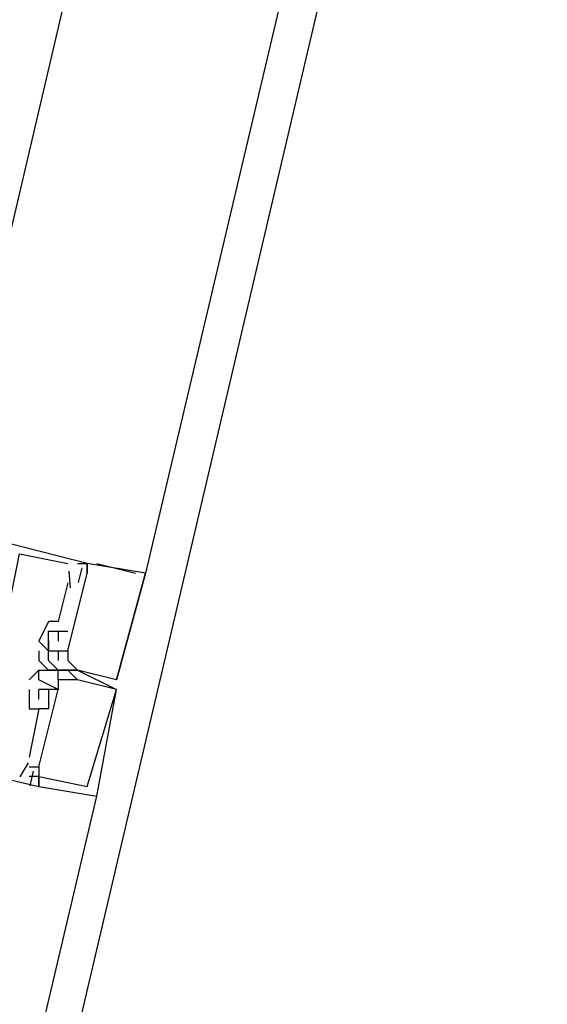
# Model space of a CAD drawing. Header units: feet. Extents: x -79 to 198, y -22 to 181.
# Tile 130 of 164: x 119.854 to 120.58, y 83.104 to 84.459. Entities that reach past the tile are written whole.
import ezdxf

# ---------------------------------------------------------------- set-up
doc = ezdxf.new("R2010")
doc.units = ezdxf.units.FT
doc.layers.add('A-LINEA', color=7, linetype='CONTINUOUS')

msp = doc.modelspace()

# ---------------------------------------------------------------- linework, layer by layer
at = {"layer": 'A-LINEA'}
for p, q in [((121.6667, 90.6311), (120.0267, 83.6978)), ((120.5333, 87.1244), (119.84, 84.1644)), ((119.92, 83.7111), (119.92, 83.7111)), ((119.92, 83.7111), (119.92, 83.7111)), ((119.92, 83.7111), (119.92, 83.7111)), ((119.9213, 83.7003), (119.9229, 83.6776)), ((119.9213, 83.7003), (119.9229, 83.6776)), ((119.9213, 83.7003), (119.9229, 83.6776)), ((119.9333, 83.7111), (119.9333, 83.7111)), ((119.9333, 83.7111), (119.9333, 83.7111)), ((119.9333, 83.7111), (119.9333, 83.7111)), ((119.939, 83.7051), (119.9343, 83.6851)), ((119.939, 83.7051), (119.9343, 83.6851)), ((119.939, 83.7051), (119.9343, 83.6851)), ((119.9467, 83.7111), (119.9467, 83.7111)), ((119.9467, 83.7111), (119.9467, 83.7111)), ((119.9467, 83.7111), (119.9467, 83.7111)), ((119.9467, 83.7111), (119.9467, 83.7111)), ((119.9467, 83.7111), (119.9467, 83.7111)), ((119.9467, 83.7111), (119.9467, 83.7111)), ((119.9467, 83.7111), (119.9467, 83.7111)), ((119.9467, 83.7111), (119.9467, 83.7111)), ((119.9467, 83.7111), (119.9467, 83.7111)), ((119.96, 83.7111), (119.96, 83.7111)), ((119.96, 83.7111), (119.96, 83.7111)), ((119.96, 83.7111), (119.96, 83.7111)), ((119.92, 83.6978), (119.92, 83.6978)), ((119.92, 83.6978), (119.92, 83.6978)), ((119.92, 83.6978), (119.92, 83.6978)), ((119.9333, 83.6978), (119.9333, 83.6978)), ((119.9333, 83.6978), (119.9333, 83.6978)), ((119.9333, 83.6978), (119.9333, 83.6978)), ((119.9333, 83.6978), (119.9333, 83.6978)), ((119.9333, 83.6978), (119.9333, 83.6978)), ((119.9333, 83.6978), (119.9333, 83.6978)), ((119.9467, 83.6978), (119.9467, 83.6978)), ((119.9467, 83.6978), (119.9467, 83.6978)), ((119.9467, 83.6978), (119.9467, 83.6978)), ((119.9467, 83.6978), (119.9467, 83.6978)), ((119.9467, 83.6978), (119.9467, 83.6978)), ((119.9467, 83.6978), (119.9467, 83.6978)), ((120.0133, 83.6978), (120.0133, 83.6978)), ((120.0133, 83.6978), (120.0133, 83.6978)), ((120.0133, 83.6978), (120.0133, 83.6978)), ((120.0267, 83.6978), (120.0267, 83.6978)), ((120.0267, 83.6978), (120.0267, 83.6978)), ((120.0267, 83.6978), (120.0267, 83.6978)), ((120.0267, 83.6978), (120.0267, 83.6978)), ((120.0267, 83.6978), (120.0267, 83.6978)), ((120.0267, 83.6978), (120.0267, 83.6978)), ((119.92, 83.6844), (119.9067, 83.6311)), ((119.92, 83.6844), (119.9067, 83.6311)), ((119.92, 83.6844), (119.9067, 83.6311)), ((119.92, 83.6844), (119.92, 83.6844)), ((119.92, 83.6844), (119.92, 83.6844)), ((119.92, 83.6844), (119.92, 83.6844)), ((119.8933, 83.6311), (119.8933, 83.6311)), ((119.8933, 83.6311), (119.8933, 83.6311)), ((119.8933, 83.6311), (119.8933, 83.6311)), ((119.9067, 83.6311), (119.9067, 83.6311)), ((119.9067, 83.6311), (119.9067, 83.6311)), ((119.9067, 83.6311), (119.9067, 83.6311)), ((119.8933, 83.6178), (119.8933, 83.6178)), ((119.8933, 83.6178), (119.8933, 83.6178)), ((119.8933, 83.6178), (119.8933, 83.6178)), ((119.9067, 83.6178), (119.9067, 83.6044)), ((119.9067, 83.6178), (119.9067, 83.6178)), ((119.9067, 83.6178), (119.9067, 83.6178)), ((119.9067, 83.6178), (119.9067, 83.6044)), ((119.9067, 83.6178), (119.9067, 83.6178)), ((119.9067, 83.6178), (119.9067, 83.6178)), ((119.9067, 83.6178), (119.9067, 83.6044)), ((119.9067, 83.6178), (119.9067, 83.6178)), ((119.9067, 83.6178), (119.9067, 83.6178)), ((119.92, 83.6178), (119.92, 83.6178)), ((119.92, 83.6178), (119.92, 83.6178)), ((119.92, 83.6178), (119.92, 83.6178)), ((119.88, 83.6044), (119.88, 83.6044)), ((119.88, 83.6044), (119.8933, 83.5911)), ((119.88, 83.6044), (119.88, 83.6044)), ((119.88, 83.6044), (119.88, 83.6044)), ((119.88, 83.6044), (119.8933, 83.5911)), ((119.88, 83.6044), (119.88, 83.6044)), ((119.88, 83.6044), (119.88, 83.6044)), ((119.88, 83.6044), (119.8933, 83.5911)), ((119.88, 83.6044), (119.88, 83.6044)), ((119.8933, 83.6044), (119.8933, 83.6044)), ((119.8933, 83.6044), (119.8933, 83.6044)), ((119.8933, 83.6044), (119.8933, 83.6044)), ((119.8933, 83.6044), (119.8933, 83.6044)), ((119.8933, 83.6044), (119.8933, 83.6044)), ((119.8933, 83.6044), (119.8933, 83.6044)), ((119.8933, 83.6044), (119.8933, 83.6044)), ((119.8933, 83.6044), (119.8933, 83.6044)), ((119.8933, 83.6044), (119.8933, 83.6044)), ((119.8933, 83.6044), (119.8933, 83.6044)), ((119.8933, 83.6044), (119.8933, 83.6044)), ((119.8933, 83.6044), (119.8933, 83.6044)), ((119.9067, 83.6044), (119.9067, 83.6044)), ((119.9067, 83.6044), (119.9067, 83.6044)), ((119.9067, 83.6044), (119.9067, 83.6044)), ((119.88, 83.5911), (119.88, 83.5778)), ((119.88, 83.5911), (119.88, 83.5911)), ((119.88, 83.5911), (119.88, 83.5778)), ((119.88, 83.5911), (119.88, 83.5911)), ((119.88, 83.5911), (119.88, 83.5778)), ((119.88, 83.5911), (119.88, 83.5911)), ((119.8933, 83.5911), (119.8933, 83.5911)), ((119.8933, 83.5911), (119.8933, 83.5911)), ((119.8933, 83.5911), (119.8933, 83.5911)), ((119.8933, 83.5911), (119.8933, 83.5911)), ((119.8933, 83.5911), (119.8933, 83.5911)), ((119.8933, 83.5911), (119.8933, 83.5911)), ((119.8933, 83.5911), (119.8933, 83.5911)), ((119.8933, 83.5911), (119.8933, 83.5911)), ((119.8933, 83.5911), (119.8933, 83.5911)), ((119.8933, 83.5911), (119.8933, 83.5911)), ((119.8933, 83.5911), (119.8933, 83.5911)), ((119.8933, 83.5911), (119.8933, 83.5911)), ((119.9067, 83.5911), (119.9067, 83.5911)), ((119.9067, 83.5911), (119.9067, 83.5911)), ((119.9067, 83.5911), (119.9067, 83.5911)), ((119.9067, 83.5911), (119.9067, 83.5911)), ((119.9067, 83.5911), (119.9067, 83.5911)), ((119.9067, 83.5911), (119.9067, 83.5911)), ((119.9067, 83.5911), (119.9067, 83.5911)), ((119.9067, 83.5911), (119.9067, 83.5911)), ((119.9067, 83.5911), (119.9067, 83.5911)), ((119.92, 83.5911), (119.92, 83.5911)), ((119.92, 83.5911), (119.92, 83.5911)), ((119.92, 83.5911), (119.92, 83.5911)), ((119.92, 83.5911), (119.92, 83.5911)), ((119.92, 83.5911), (119.92, 83.5911)), ((119.92, 83.5911), (119.92, 83.5911)), ((119.88, 83.5778), (119.88, 83.5778)), ((119.88, 83.5778), (119.88, 83.5778)), ((119.88, 83.5778), (119.88, 83.5778)), ((119.88, 83.5778), (119.88, 83.5778)), ((119.88, 83.5778), (119.88, 83.5778)), ((119.88, 83.5778), (119.88, 83.5778)), ((119.88, 83.5778), (119.88, 83.5778)), ((119.88, 83.5778), (119.88, 83.5778)), ((119.88, 83.5778), (119.88, 83.5778)), ((119.8933, 83.5778), (119.8933, 83.5778)), ((119.8933, 83.5778), (119.8933, 83.5778)), ((119.8933, 83.5778), (119.8933, 83.5778)), ((119.9067, 83.5778), (119.9067, 83.5778)), ((119.9067, 83.5778), (119.9067, 83.5778)), ((119.9067, 83.5778), (119.9067, 83.5778)), ((119.92, 83.5778), (119.92, 83.5778)), ((119.92, 83.5778), (119.92, 83.5778)), ((119.92, 83.5778), (119.92, 83.5778)), ((119.88, 83.5644), (119.8667, 83.5511)), ((119.88, 83.5644), (119.8667, 83.5511)), ((119.88, 83.5644), (119.8667, 83.5511)), ((119.88, 83.5644), (119.8667, 83.5511)), ((119.88, 83.5644), (119.8667, 83.5511)), ((119.88, 83.5644), (119.8667, 83.5511)), ((119.88, 83.5644), (119.88, 83.5644)), ((119.88, 83.5644), (119.88, 83.5644)), ((119.88, 83.5644), (119.88, 83.5644)), ((119.88, 83.5644), (119.88, 83.5644)), ((119.88, 83.5644), (119.88, 83.5644)), ((119.88, 83.5644), (119.88, 83.5644)), ((119.88, 83.5644), (119.88, 83.5644)), ((119.88, 83.5644), (119.88, 83.5644)), ((119.88, 83.5644), (119.88, 83.5644)), ((119.88, 83.5644), (119.88, 83.5644)), ((119.88, 83.5644), (119.88, 83.5644)), ((119.88, 83.5644), (119.88, 83.5644)), ((119.88, 83.5644), (119.88, 83.5644)), ((119.88, 83.5644), (119.88, 83.5644)), ((119.88, 83.5644), (119.88, 83.5644)), ((119.8933, 83.5644), (119.8933, 83.5644)), ((119.8933, 83.5644), (119.8933, 83.5644)), ((119.8933, 83.5644), (119.8933, 83.5644)), ((119.8933, 83.5644), (119.8933, 83.5644)), ((119.8933, 83.5644), (119.8933, 83.5644)), ((119.8933, 83.5644), (119.8933, 83.5644)), ((119.8933, 83.5644), (119.8933, 83.5644)), ((119.8933, 83.5644), (119.8933, 83.5644)), ((119.8933, 83.5644), (119.8933, 83.5644)), ((119.9067, 83.5644), (119.9067, 83.5644)), ((119.9067, 83.5644), (119.9067, 83.5644)), ((119.9067, 83.5644), (119.9067, 83.5644)), ((119.9067, 83.5644), (119.9067, 83.5644)), ((119.9067, 83.5644), (119.9067, 83.5644)), ((119.9067, 83.5644), (119.9067, 83.5644)), ((119.9067, 83.5644), (119.9067, 83.5644)), ((119.9067, 83.5644), (119.9067, 83.5644)), ((119.9067, 83.5644), (119.9067, 83.5644)), ((119.9067, 83.5644), (119.9067, 83.5644)), ((119.9067, 83.5644), (119.9067, 83.5644)), ((119.9067, 83.5644), (119.9067, 83.5644)), ((119.9067, 83.5644), (119.9067, 83.5644)), ((119.9067, 83.5644), (119.9067, 83.5644)), ((119.9067, 83.5644), (119.9067, 83.5644)), ((119.92, 83.5644), (119.92, 83.5644)), ((119.92, 83.5644), (119.92, 83.5644)), ((119.92, 83.5644), (119.92, 83.5644)), ((119.92, 83.5644), (119.92, 83.5644)), ((119.92, 83.5644), (119.92, 83.5644)), ((119.92, 83.5644), (119.92, 83.5644)), ((119.92, 83.5644), (119.9333, 83.5511)), ((119.92, 83.5644), (119.92, 83.5644)), ((119.92, 83.5644), (119.92, 83.5644)), ((119.92, 83.5644), (119.9333, 83.5511)), ((119.92, 83.5644), (119.92, 83.5644)), ((119.92, 83.5644), (119.92, 83.5644)), ((119.92, 83.5644), (119.9333, 83.5511)), ((119.92, 83.5644), (119.92, 83.5644)), ((119.92, 83.5644), (119.92, 83.5644)), ((119.92, 83.5644), (119.9333, 83.5511)), ((119.92, 83.5644), (119.92, 83.5644)), ((119.92, 83.5644), (119.92, 83.5644)), ((119.92, 83.5644), (119.9333, 83.5511)), ((119.92, 83.5644), (119.92, 83.5644)), ((119.92, 83.5644), (119.92, 83.5644)), ((119.92, 83.5644), (119.9333, 83.5511)), ((119.92, 83.5644), (119.92, 83.5644)), ((119.92, 83.5644), (119.92, 83.5644)), ((119.9333, 83.5644), (119.9867, 83.5378)), ((119.9333, 83.5644), (119.9333, 83.5644)), ((119.9333, 83.5644), (119.9333, 83.5644)), ((119.9333, 83.5644), (119.9333, 83.5644)), ((119.9333, 83.5644), (119.9867, 83.5378)), ((119.9333, 83.5644), (119.9333, 83.5644)), ((119.9333, 83.5644), (119.9333, 83.5644)), ((119.9333, 83.5644), (119.9333, 83.5644)), ((119.9333, 83.5644), (119.9867, 83.5378)), ((119.9333, 83.5644), (119.9333, 83.5644)), ((119.9333, 83.5644), (119.9333, 83.5644)), ((119.9333, 83.5644), (119.9333, 83.5644)), ((119.9867, 83.5511), (119.9333, 83.5644)), ((119.9333, 83.5644), (119.9333, 83.5644)), ((119.9867, 83.5511), (119.9333, 83.5644)), ((119.9333, 83.5644), (119.9333, 83.5644)), ((119.9867, 83.5511), (119.9333, 83.5644)), ((119.9333, 83.5644), (119.9333, 83.5644)), ((119.9867, 83.5511), (119.9333, 83.5644)), ((119.9333, 83.5644), (119.9333, 83.5644)), ((119.9867, 83.5511), (119.9333, 83.5644)), ((119.9333, 83.5644), (119.9333, 83.5644)), ((119.9867, 83.5511), (119.9333, 83.5644)), ((119.9333, 83.5644), (119.9333, 83.5644)), ((120, 83.5644), (120, 83.5644)), ((120, 83.5644), (120, 83.5644)), ((119.8667, 83.5511), (119.8667, 83.5511)), ((119.8667, 83.5511), (119.8667, 83.5511)), ((119.8667, 83.5511), (119.8667, 83.5511)), ((119.8667, 83.5511), (119.8667, 83.5511)), ((119.8667, 83.5511), (119.8667, 83.5511)), ((119.8667, 83.5511), (119.8667, 83.5511)), ((119.88, 83.5511), (119.88, 83.5511)), ((119.88, 83.5511), (119.88, 83.5511)), ((119.88, 83.5511), (119.88, 83.5511)), ((119.88, 83.5511), (119.88, 83.5511)), ((119.88, 83.5511), (119.88, 83.5511)), ((119.88, 83.5511), (119.88, 83.5511)), ((119.88, 83.5511), (119.88, 83.5511)), ((119.88, 83.5511), (119.88, 83.5511)), ((119.88, 83.5511), (119.88, 83.5511)), ((119.88, 83.5511), (119.88, 83.5511)), ((119.88, 83.5511), (119.88, 83.5511)), ((119.88, 83.5511), (119.88, 83.5511)), ((119.9067, 83.5511), (119.9067, 83.5511)), ((119.9067, 83.5511), (119.9067, 83.5511)), ((119.9067, 83.5511), (119.9067, 83.5511)), ((119.9067, 83.5511), (119.9067, 83.5511)), ((119.9067, 83.5511), (119.9067, 83.5511)), ((119.9067, 83.5511), (119.9067, 83.5511)), ((119.9067, 83.5511), (119.9067, 83.5511)), ((119.9067, 83.5511), (119.9067, 83.5511)), ((119.9067, 83.5511), (119.9067, 83.5511)), ((119.9067, 83.5511), (119.9067, 83.5511)), ((119.9067, 83.5511), (119.9067, 83.5511)), ((119.9067, 83.5511), (119.9067, 83.5511)), ((119.92, 83.5511), (119.92, 83.5511)), ((119.92, 83.5511), (119.92, 83.5511)), ((119.92, 83.5511), (119.92, 83.5511)), ((119.92, 83.5511), (119.92, 83.5511)), ((119.92, 83.5511), (119.92, 83.5511)), ((119.92, 83.5511), (119.92, 83.5511)), ((119.9333, 83.5511), (119.9333, 83.5511)), ((119.9333, 83.5511), (119.9333, 83.5511)), ((119.9333, 83.5511), (119.9333, 83.5511)), ((119.9333, 83.5511), (119.9333, 83.5511)), ((119.9333, 83.5511), (119.9333, 83.5511)), ((119.9333, 83.5511), (119.9333, 83.5511)), ((119.9333, 83.5511), (119.9333, 83.5511)), ((119.9333, 83.5511), (119.9333, 83.5511)), ((119.9333, 83.5511), (119.9333, 83.5511)), ((119.9333, 83.5511), (119.9333, 83.5511)), ((119.9333, 83.5511), (119.9333, 83.5511)), ((119.9333, 83.5511), (119.9333, 83.5511)), ((119.9867, 83.5511), (119.9867, 83.5511)), ((119.9867, 83.5511), (119.9867, 83.5511)), ((119.9867, 83.5511), (119.9867, 83.5511)), ((119.9867, 83.5511), (119.9867, 83.5511)), ((119.9867, 83.5511), (119.9867, 83.5511)), ((119.9867, 83.5511), (119.9867, 83.5511)), ((119.9867, 83.5511), (119.9867, 83.5511)), ((119.9867, 83.5511), (119.9867, 83.5511)), ((119.9867, 83.5511), (119.9867, 83.5511)), ((119.9867, 83.5511), (119.9867, 83.5511)), ((119.9867, 83.5511), (119.9867, 83.5511)), ((119.9867, 83.5511), (119.9867, 83.5511)), ((119.8667, 83.5378), (119.8667, 83.5111)), ((119.8667, 83.5378), (119.8667, 83.5378)), ((119.8667, 83.5378), (119.8667, 83.5111)), ((119.8667, 83.5378), (119.8667, 83.5378)), ((119.8667, 83.5378), (119.8667, 83.5111)), ((119.8667, 83.5378), (119.8667, 83.5378)), ((119.88, 83.5244), (119.88, 83.5378)), ((119.88, 83.5378), (119.88, 83.5378)), ((119.88, 83.5378), (119.88, 83.5378)), ((119.88, 83.5244), (119.88, 83.5378)), ((119.88, 83.5378), (119.88, 83.5378)), ((119.88, 83.5378), (119.88, 83.5378)), ((119.88, 83.5244), (119.88, 83.5378)), ((119.88, 83.5378), (119.88, 83.5378)), ((119.88, 83.5378), (119.88, 83.5378)), ((119.88, 83.5378), (119.88, 83.5378)), ((119.88, 83.5378), (119.88, 83.5378)), ((119.88, 83.5378), (119.88, 83.5378)), ((119.8933, 83.5378), (119.8933, 83.5378)), ((119.8933, 83.5378), (119.8933, 83.5378)), ((119.8933, 83.5378), (119.8933, 83.5378)), ((119.8933, 83.5378), (119.8933, 83.5378)), ((119.8933, 83.5378), (119.8933, 83.5378)), ((119.8933, 83.5378), (119.8933, 83.5378)), ((119.8933, 83.5378), (119.8933, 83.5378)), ((119.8933, 83.5378), (119.8933, 83.5378)), ((119.8933, 83.5378), (119.8933, 83.5378)), ((119.9067, 83.5378), (119.9067, 83.5378)), ((119.9067, 83.5378), (119.9067, 83.5378)), ((119.9067, 83.5378), (119.9067, 83.5378)), ((119.9067, 83.5378), (119.9067, 83.5378)), ((119.9067, 83.5378), (119.9067, 83.5378)), ((119.9067, 83.5378), (119.9067, 83.5378)), ((119.9067, 83.5378), (119.9067, 83.5378)), ((119.9067, 83.5378), (119.9067, 83.5378)), ((119.9067, 83.5378), (119.9067, 83.5378)), ((119.9067, 83.5378), (119.9067, 83.5378)), ((119.9067, 83.5378), (119.9067, 83.5378)), ((119.9067, 83.5378), (119.9067, 83.5378)), ((119.9067, 83.5378), (119.9067, 83.5378)), ((119.9067, 83.5378), (119.9067, 83.5378)), ((119.9067, 83.5378), (119.9067, 83.5378)), ((119.9867, 83.5378), (119.9867, 83.5378)), ((119.9867, 83.5378), (119.9867, 83.5378)), ((119.9867, 83.5378), (119.9867, 83.5378)), ((119.9867, 83.5378), (119.9867, 83.5378)), ((119.9867, 83.5378), (119.9867, 83.5378)), ((119.9867, 83.5378), (119.9867, 83.5378)), ((119.9867, 83.5378), (119.9867, 83.5378)), ((119.9867, 83.5378), (119.9867, 83.5378)), ((119.9867, 83.5378), (119.9867, 83.5378)), ((119.9867, 83.5378), (119.9867, 83.5378)), ((119.9867, 83.5378), (119.9867, 83.5378)), ((119.9867, 83.5378), (119.9867, 83.5378)), ((119.9867, 83.5378), (119.9867, 83.5378)), ((119.9867, 83.5378), (119.9867, 83.5378)), ((119.9867, 83.5378), (119.9867, 83.5378)), ((119.9867, 83.5378), (119.9867, 83.5378)), ((119.9867, 83.5378), (119.9867, 83.5378)), ((119.88, 83.5244), (119.88, 83.5244)), ((119.88, 83.5244), (119.88, 83.5244)), ((119.88, 83.5244), (119.88, 83.5244)), ((119.8933, 83.5244), (119.8933, 83.5244)), ((119.8933, 83.5244), (119.8933, 83.5244)), ((119.8933, 83.5244), (119.8933, 83.5244)), ((119.8667, 83.5111), (119.8667, 83.5111)), ((119.8667, 83.5111), (119.8667, 83.5111)), ((119.8667, 83.5111), (119.8667, 83.5111)), ((119.88, 83.5111), (119.88, 83.5111)), ((119.88, 83.5111), (119.88, 83.5111)), ((119.88, 83.5111), (119.88, 83.5111)), ((119.88, 83.5111), (119.88, 83.5111)), ((119.88, 83.5111), (119.88, 83.5111)), ((119.88, 83.5111), (119.88, 83.5111)), ((119.8933, 83.5111), (119.8933, 83.5111)), ((119.8933, 83.5111), (119.8933, 83.5111)), ((119.8933, 83.5111), (119.8933, 83.5111)), ((119.8667, 83.4444), (119.8667, 83.4444)), ((119.8667, 83.4444), (119.8667, 83.4444)), ((119.8667, 83.4444), (119.8667, 83.4444)), ((119.8655, 83.4368), (119.8539, 83.4173)), ((119.8655, 83.4368), (119.8539, 83.4173)), ((119.8655, 83.4368), (119.8539, 83.4173)), ((119.8667, 83.4311), (119.8667, 83.4311)), ((119.8667, 83.4311), (119.8667, 83.4311)), ((119.8667, 83.4311), (119.8667, 83.4311)), ((119.88, 83.4311), (119.88, 83.4311)), ((119.88, 83.4311), (119.88, 83.4311)), ((119.88, 83.4311), (119.88, 83.4311)), ((119.88, 83.4311), (119.88, 83.4311)), ((119.88, 83.4311), (119.88, 83.4311)), ((119.88, 83.4311), (119.88, 83.4311)), ((119.88, 83.4311), (119.88, 83.4311)), ((119.88, 83.4311), (119.88, 83.4311)), ((119.88, 83.4311), (119.88, 83.4311)), ((119.8667, 83.4178), (119.8667, 83.4178)), ((119.8667, 83.4178), (119.8667, 83.4178)), ((119.8667, 83.4178), (119.8667, 83.4178)), ((119.8723, 83.4251), (119.8676, 83.405)), ((119.8723, 83.4251), (119.8676, 83.405)), ((119.8723, 83.4251), (119.8676, 83.405)), ((119.88, 83.4178), (119.88, 83.4178)), ((119.88, 83.4178), (119.88, 83.4178)), ((119.88, 83.4178), (119.88, 83.4178)), ((119.88, 83.4178), (119.88, 83.4178)), ((119.88, 83.4178), (119.88, 83.4178)), ((119.88, 83.4178), (119.88, 83.4178)), ((119.88, 83.4178), (119.88, 83.4178)), ((119.88, 83.4178), (119.88, 83.4178)), ((119.88, 83.4178), (119.88, 83.4178)), ((119.88, 83.4044), (119.88, 83.4044)), ((119.88, 83.4044), (119.88, 83.4044)), ((119.88, 83.4044), (119.88, 83.4044)), ((119.88, 83.4044), (119.88, 83.4044)), ((119.88, 83.4044), (119.88, 83.4044)), ((119.88, 83.4044), (119.88, 83.4044)), ((119.88, 83.4044), (119.88, 83.4044)), ((119.88, 83.4044), (119.88, 83.4044)), ((119.88, 83.4044), (119.88, 83.4044)), ((119.9467, 83.4044), (119.9467, 83.4044)), ((119.9467, 83.4044), (119.9467, 83.4044)), ((119.9467, 83.4044), (119.9467, 83.4044)), ((119.9467, 83.4044), (119.9467, 83.4044)), ((119.9467, 83.4044), (119.9467, 83.4044)), ((119.9467, 83.4044), (119.9467, 83.4044)), ((118.32, 76.4578), (119.96, 83.3911)), ((119.96, 83.3911), (119.96, 83.3911)), ((119.96, 83.3911), (119.96, 83.3911)), ((119.96, 83.3911), (119.96, 83.3911)), ((119.96, 83.3911), (119.96, 83.3911)), ((119.96, 83.3911), (119.96, 83.3911)), ((119.96, 83.3911), (119.96, 83.3911))]:
    msp.add_line(p, q, dxfattribs=at)
for points in [[(137.56, 101.5111), (135.7467, 97.9511), (132.9467, 93.1644), (129.2133, 94.0444), (125.48, 94.9378), (124.7867, 91.9644), (124.4, 90.3378), (124.08, 90.4178), (123.04, 90.6578), (121.7867, 90.9511), (118.2, 75.6978), (129.9467, 72.9244)], [(119.9333, 83.7111), (119.9467, 83.7111), (119.2667, 83.8844)], [(119.9333, 83.7111), (119.9467, 83.7111), (119.2667, 83.8844)], [(119.9333, 83.7111), (119.9467, 83.7111), (119.2667, 83.8844)], [(119.2933, 83.7911), (119.28, 83.7911), (119.2533, 83.7244), (119.24, 83.7244), (119.2, 83.5644), (119.88, 83.4044), (119.88, 83.4178), (119.8667, 83.4178)], [(119.2933, 83.7911), (119.28, 83.7911), (119.2533, 83.7244), (119.24, 83.7244), (119.2, 83.5644), (119.88, 83.4044), (119.88, 83.4178), (119.8667, 83.4178)], [(119.2933, 83.7911), (119.28, 83.7911), (119.2533, 83.7244), (119.24, 83.7244), (119.2, 83.5644), (119.88, 83.4044), (119.88, 83.4178), (119.8667, 83.4178)], [(119.8267, 83.5911), (119.8533, 83.7244), (119.92, 83.7111)], [(119.8267, 83.5911), (119.8533, 83.7244), (119.92, 83.7111)], [(119.8267, 83.5911), (119.8533, 83.7244), (119.92, 83.7111)], [(119.9867, 83.5511), (120.0267, 83.6978), (120.0267, 83.6978), (119.9467, 83.7111), (119.9467, 83.6978), (119.9467, 83.7111)], [(119.9867, 83.5511), (120.0267, 83.6978), (120.0267, 83.6978), (119.9467, 83.7111), (119.9467, 83.6978), (119.9467, 83.7111)], [(119.9867, 83.5511), (120.0267, 83.6978), (120.0267, 83.6978), (119.9467, 83.7111), (119.9467, 83.6978), (119.9467, 83.7111)], [(119.96, 83.7111), (120.0133, 83.6978), (120.0133, 83.6978)], [(119.96, 83.7111), (120.0133, 83.6978), (120.0133, 83.6978)], [(119.96, 83.7111), (120.0133, 83.6978), (120.0133, 83.6978)], [(119.9067, 83.5911), (119.92, 83.5911), (119.9467, 83.6978)], [(119.9067, 83.5911), (119.92, 83.5911), (119.9467, 83.6978)], [(119.9067, 83.5911), (119.92, 83.5911), (119.9467, 83.6978)], [(120.0267, 83.6978), (119.9867, 83.5511), (119.9867, 83.5511), (119.9333, 83.5644), (119.9333, 83.5644), (119.9333, 83.5644), (119.9333, 83.5644), (119.92, 83.5778)], [(120.0267, 83.6978), (119.9867, 83.5511), (119.9867, 83.5511), (119.9333, 83.5644), (119.9333, 83.5644), (119.9333, 83.5644), (119.9333, 83.5644), (119.92, 83.5778)], [(120.0267, 83.6978), (119.9867, 83.5511), (119.9867, 83.5511), (119.9333, 83.5644), (119.9333, 83.5644), (119.9333, 83.5644), (119.9333, 83.5644), (119.92, 83.5778)], [(119.9067, 83.6311), (119.8933, 83.6311), (119.88, 83.6044)], [(119.9067, 83.6311), (119.8933, 83.6311), (119.88, 83.6044)], [(119.9067, 83.6311), (119.8933, 83.6311), (119.88, 83.6044)], [(119.88, 83.6044), (119.8933, 83.5911), (119.8933, 83.6044), (119.8933, 83.6178), (119.9067, 83.6178), (119.92, 83.6178)], [(119.88, 83.6044), (119.8933, 83.5911), (119.8933, 83.6044), (119.8933, 83.6178), (119.9067, 83.6178), (119.92, 83.6178)], [(119.88, 83.6044), (119.8933, 83.5911), (119.8933, 83.6044), (119.8933, 83.6178), (119.9067, 83.6178), (119.92, 83.6178)], [(119.8933, 83.5911), (119.8933, 83.6044), (119.8933, 83.6044), (119.8933, 83.5911), (119.9067, 83.5911), (119.9067, 83.5911), (119.92, 83.5911), (119.92, 83.5778), (119.92, 83.5778)], [(119.8933, 83.5911), (119.8933, 83.6044), (119.8933, 83.6044), (119.8933, 83.5911), (119.9067, 83.5911), (119.9067, 83.5911), (119.92, 83.5911), (119.92, 83.5778), (119.92, 83.5778)], [(119.8933, 83.5911), (119.8933, 83.6044), (119.8933, 83.6044), (119.8933, 83.5911), (119.9067, 83.5911), (119.9067, 83.5911), (119.92, 83.5911), (119.92, 83.5778), (119.92, 83.5778)], [(119.9067, 83.5644), (119.8933, 83.5778), (119.8933, 83.5911), (119.9067, 83.5911), (119.9067, 83.5778)], [(119.9067, 83.5644), (119.8933, 83.5778), (119.8933, 83.5911), (119.9067, 83.5911), (119.9067, 83.5778)], [(119.9067, 83.5644), (119.8933, 83.5778), (119.8933, 83.5911), (119.9067, 83.5911), (119.9067, 83.5778)], [(119.92, 83.5644), (119.8933, 83.5644), (119.88, 83.5778)], [(119.92, 83.5644), (119.8933, 83.5644), (119.88, 83.5778)], [(119.92, 83.5644), (119.8933, 83.5644), (119.88, 83.5778)], [(119.92, 83.5644), (119.8933, 83.5644), (119.88, 83.5778)], [(119.92, 83.5644), (119.8933, 83.5644), (119.88, 83.5778)], [(119.92, 83.5644), (119.8933, 83.5644), (119.88, 83.5778)], [(119.88, 83.5644), (119.8933, 83.5644), (119.92, 83.5644), (119.9333, 83.5644), (119.92, 83.5644)], [(119.88, 83.5644), (119.8933, 83.5644), (119.92, 83.5644), (119.9333, 83.5644), (119.92, 83.5644)], [(119.88, 83.5644), (119.8933, 83.5644), (119.92, 83.5644), (119.9333, 83.5644), (119.92, 83.5644)], [(119.88, 83.4178), (119.9467, 83.4044), (119.9467, 83.4044), (119.9867, 83.5378), (119.9867, 83.5378), (119.9333, 83.5511), (119.9333, 83.5511), (119.9333, 83.5511), (119.9333, 83.5511), (119.9067, 83.5511), (119.9067, 83.5511), (119.9067, 83.5378), (119.88, 83.5511), (119.88, 83.5644), (119.9067, 83.5644)], [(119.88, 83.4178), (119.9467, 83.4044), (119.9467, 83.4044), (119.9867, 83.5378), (119.9867, 83.5378), (119.9333, 83.5511), (119.9333, 83.5511), (119.9333, 83.5511), (119.9333, 83.5511), (119.9067, 83.5511), (119.9067, 83.5511), (119.9067, 83.5378), (119.88, 83.5511), (119.88, 83.5644), (119.9067, 83.5644)], [(119.88, 83.4178), (119.9467, 83.4044), (119.9467, 83.4044), (119.9867, 83.5378), (119.9867, 83.5378), (119.9333, 83.5511), (119.9333, 83.5511), (119.9333, 83.5511), (119.9333, 83.5511), (119.9067, 83.5511), (119.9067, 83.5511), (119.9067, 83.5378), (119.88, 83.5511), (119.88, 83.5644), (119.9067, 83.5644)], [(119.88, 83.4178), (119.9467, 83.4044), (119.9467, 83.4044), (119.9867, 83.5378), (119.9867, 83.5378), (119.9333, 83.5511), (119.9333, 83.5511), (119.9333, 83.5511), (119.9333, 83.5511), (119.9067, 83.5511), (119.9067, 83.5511), (119.9067, 83.5378), (119.88, 83.5511), (119.88, 83.5644), (119.9067, 83.5644)], [(119.88, 83.4178), (119.9467, 83.4044), (119.9467, 83.4044), (119.9867, 83.5378), (119.9867, 83.5378), (119.9333, 83.5511), (119.9333, 83.5511), (119.9333, 83.5511), (119.9333, 83.5511), (119.9067, 83.5511), (119.9067, 83.5511), (119.9067, 83.5378), (119.88, 83.5511), (119.88, 83.5644), (119.9067, 83.5644)], [(119.88, 83.4178), (119.9467, 83.4044), (119.9467, 83.4044), (119.9867, 83.5378), (119.9867, 83.5378), (119.9333, 83.5511), (119.9333, 83.5511), (119.9333, 83.5511), (119.9333, 83.5511), (119.9067, 83.5511), (119.9067, 83.5511), (119.9067, 83.5378), (119.88, 83.5511), (119.88, 83.5644), (119.9067, 83.5644)], [(119.92, 83.5511), (119.9067, 83.5511), (119.9067, 83.5644)], [(119.92, 83.5511), (119.9067, 83.5511), (119.9067, 83.5644)], [(119.92, 83.5511), (119.9067, 83.5511), (119.9067, 83.5644)], [(119.92, 83.5511), (119.9067, 83.5511), (119.9067, 83.5644)], [(119.92, 83.5511), (119.9067, 83.5511), (119.9067, 83.5644)], [(119.92, 83.5511), (119.9067, 83.5511), (119.9067, 83.5644)], [(119.9067, 83.5511), (119.9067, 83.5378), (119.8933, 83.5378), (119.8933, 83.5378), (119.88, 83.5378), (119.88, 83.5378), (119.88, 83.5378), (119.88, 83.5378), (119.88, 83.5378)], [(119.9067, 83.5511), (119.9067, 83.5378), (119.8933, 83.5378), (119.8933, 83.5378), (119.88, 83.5378), (119.88, 83.5378), (119.88, 83.5378), (119.88, 83.5378), (119.88, 83.5378)], [(119.9067, 83.5511), (119.9067, 83.5378), (119.8933, 83.5378), (119.8933, 83.5378), (119.88, 83.5378), (119.88, 83.5378), (119.88, 83.5378), (119.88, 83.5378), (119.88, 83.5378)], [(119.9067, 83.5511), (119.9067, 83.5378), (119.8933, 83.5378), (119.8933, 83.5378), (119.88, 83.5378), (119.88, 83.5378), (119.88, 83.5378), (119.88, 83.5378), (119.88, 83.5378)], [(119.9067, 83.5511), (119.9067, 83.5378), (119.8933, 83.5378), (119.8933, 83.5378), (119.88, 83.5378), (119.88, 83.5378), (119.88, 83.5378), (119.88, 83.5378), (119.88, 83.5378)], [(119.9067, 83.5511), (119.9067, 83.5378), (119.8933, 83.5378), (119.8933, 83.5378), (119.88, 83.5378), (119.88, 83.5378), (119.88, 83.5378), (119.88, 83.5378), (119.88, 83.5378)], [(119.8667, 83.4311), (119.88, 83.4311), (119.9067, 83.5378), (119.8933, 83.5378), (119.8933, 83.5244), (119.8933, 83.5111), (119.88, 83.5111)], [(119.8667, 83.4311), (119.88, 83.4311), (119.9067, 83.5378), (119.8933, 83.5378), (119.8933, 83.5244), (119.8933, 83.5111), (119.88, 83.5111)], [(119.8667, 83.4311), (119.88, 83.4311), (119.9067, 83.5378), (119.8933, 83.5378), (119.8933, 83.5244), (119.8933, 83.5111), (119.88, 83.5111)], [(119.88, 83.4311), (119.88, 83.4044), (119.96, 83.3911), (119.96, 83.3911), (119.9867, 83.5378)], [(119.88, 83.4311), (119.88, 83.4044), (119.96, 83.3911), (119.96, 83.3911), (119.9867, 83.5378)], [(119.88, 83.4311), (119.88, 83.4044), (119.96, 83.3911), (119.96, 83.3911), (119.9867, 83.5378)], [(119.88, 83.4311), (119.88, 83.4044), (119.96, 83.3911), (119.96, 83.3911), (119.9867, 83.5378)], [(119.88, 83.4311), (119.88, 83.4044), (119.96, 83.3911), (119.96, 83.3911), (119.9867, 83.5378)], [(119.88, 83.4311), (119.88, 83.4044), (119.96, 83.3911), (119.96, 83.3911), (119.9867, 83.5378)], [(119.8667, 83.5111), (119.88, 83.5111), (119.8667, 83.4444)], [(119.8667, 83.5111), (119.88, 83.5111), (119.8667, 83.4444)], [(119.8667, 83.5111), (119.88, 83.5111), (119.8667, 83.4444)]]:
    msp.add_lwpolyline(points, dxfattribs=at)

doc.saveas('drawing.dxf')
